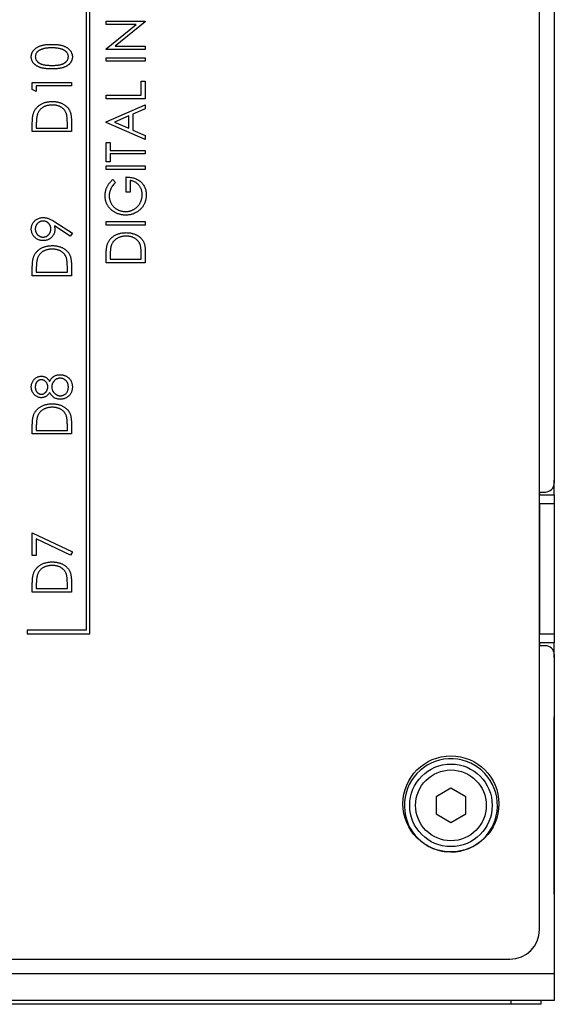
# Model space of a CAD drawing. Header units: millimetres. Extents: x 0 to 420, y 0 to 297.
# Tile 44 of 106: x 102 to 120, y 197 to 230. Entities that reach past the tile are written whole.
import ezdxf

# ---------------------------------------------------------------- set-up
doc = ezdxf.new("R2010")
doc.units = ezdxf.units.MM

msp = doc.modelspace()

# ---------------------------------------------------------------- linework, layer by layer
at = {"color": 7, "linetype": 'Continuous', "lineweight": 25}
for p, q in [((119.965, 259.473), (119.965, 214.773)), ((119.968, 259.473), (119.968, 215.173)), ((119.467, 199.673), (119.467, 258.873)), ((104.117, 246.548), (104.117, 209.798)), ((104.242, 209.673), (104.242, 246.673)), ((104.794, 230.285), (104.794, 230.403)), ((104.794, 230.403), (106.117, 230.403)), ((104.794, 229.462), (105.81, 230.285)), ((105.81, 230.285), (104.794, 230.285)), ((106.117, 230.376), (105.104, 229.555)), ((106.117, 230.403), (106.117, 230.376)), ((105.104, 229.555), (106.117, 229.555)), ((106.117, 229.555), (106.117, 229.437)), ((104.794, 229.437), (104.794, 229.462)), ((106.117, 229.437), (104.794, 229.437)), ((104.794, 229.165), (106.117, 229.165)), ((104.794, 229.047), (104.794, 229.165)), ((106.117, 229.165), (106.117, 229.047)), ((106.117, 229.047), (104.794, 229.047)), ((102.294, 228.327), (103.617, 228.327)), ((102.294, 228.093), (102.294, 228.327)), ((103.617, 228.208), (102.43, 228.208)), ((102.43, 228.208), (102.43, 228.022)), ((103.617, 228.327), (103.617, 228.208)), ((105.982, 228.368), (106.117, 228.368)), ((105.982, 227.893), (105.982, 228.368)), ((106.117, 228.368), (106.117, 227.774)), ((102.43, 228.022), (102.294, 228.093)), ((104.794, 227.774), (104.794, 227.893)), ((104.794, 227.893), (105.982, 227.893)), ((106.117, 227.774), (104.794, 227.774)), ((104.794, 226.994), (106.117, 227.571)), ((106.117, 227.571), (106.117, 227.44)), ((105.558, 227.196), (105.076, 226.986)), ((105.558, 226.776), (105.558, 227.196)), ((106.117, 227.44), (105.693, 227.255)), ((105.693, 227.255), (105.693, 226.717)), ((102.294, 226.665), (102.294, 226.915)), ((102.43, 226.869), (102.43, 226.784)), ((103.482, 226.784), (103.482, 226.923)), ((103.617, 227.049), (103.617, 226.665)), ((104.794, 226.977), (104.794, 226.994)), ((106.117, 226.401), (104.794, 226.977)), ((105.076, 226.986), (105.558, 226.776)), ((103.617, 226.665), (102.294, 226.665)), ((102.43, 226.784), (103.482, 226.784)), ((105.693, 226.717), (106.117, 226.532)), ((106.117, 226.532), (106.117, 226.401)), ((104.794, 225.637), (104.794, 226.299)), ((104.794, 226.299), (104.93, 226.299)), ((104.93, 226.299), (104.93, 226.028)), ((104.93, 226.028), (106.117, 226.028)), ((106.117, 225.909), (104.93, 225.909)), ((104.93, 225.909), (104.93, 225.637)), ((106.117, 226.028), (106.117, 225.909)), ((104.93, 225.637), (104.794, 225.637)), ((104.794, 225.383), (104.794, 225.502)), ((104.794, 225.502), (106.117, 225.502)), ((106.117, 225.502), (106.117, 225.383)), ((106.117, 225.383), (104.794, 225.383)), ((105.02, 225.044), (105.117, 224.948)), ((105.473, 224.62), (105.473, 225.129)), ((105.608, 225.01), (105.608, 224.62)), ((105.608, 224.62), (105.473, 224.62)), ((103.055, 223.614), (103.651, 223.231)), ((104.794, 223.5), (104.794, 223.619)), ((104.794, 223.619), (106.117, 223.619)), ((106.117, 223.5), (104.794, 223.5)), ((106.117, 223.619), (106.117, 223.5)), ((103.582, 223.132), (103.044, 223.477)), ((103.651, 223.231), (103.582, 223.132)), ((106.117, 222.613), (106.117, 222.228)), ((103.617, 222.174), (103.617, 221.79)), ((104.794, 222.228), (104.794, 222.479)), ((106.117, 222.228), (104.794, 222.228)), ((104.93, 222.433), (104.93, 222.347)), ((104.93, 222.347), (105.982, 222.347)), ((105.982, 222.347), (105.982, 222.487)), ((102.294, 221.79), (102.294, 222.04)), ((102.43, 221.994), (102.43, 221.909)), ((102.43, 221.909), (103.482, 221.909)), ((103.482, 221.909), (103.482, 222.048)), ((103.617, 221.79), (102.294, 221.79)), ((102.294, 216.44), (102.294, 216.69)), ((102.43, 216.644), (102.43, 216.559)), ((102.43, 216.559), (103.482, 216.559)), ((103.482, 216.559), (103.482, 216.698)), ((103.617, 216.824), (103.617, 216.44)), ((103.617, 216.44), (102.294, 216.44)), ((119.968, 215.173), (119.968, 214.873)), ((119.968, 214.873), (119.965, 214.873)), ((119.968, 214.373), (119.968, 214.873)), ((119.467, 214.473), (119.665, 214.473)), ((119.468, 214.473), (119.468, 214.373)), ((119.468, 214.373), (119.968, 214.373)), ((119.468, 214.073), (119.468, 214.373)), ((119.968, 214.373), (119.968, 214.073)), ((119.968, 214.073), (119.468, 214.073)), ((119.468, 214.073), (119.468, 209.673)), ((119.968, 214.073), (119.968, 209.673)), ((102.294, 213.091), (103.651, 212.447)), ((102.294, 212.328), (102.294, 213.091)), ((103.593, 212.341), (102.43, 212.893)), ((102.43, 212.893), (102.43, 212.328)), ((102.43, 212.328), (102.294, 212.328)), ((103.651, 212.447), (103.593, 212.341)), ((102.294, 211.09), (102.294, 211.34)), ((102.43, 211.294), (102.43, 211.209)), ((102.43, 211.209), (103.482, 211.209)), ((103.482, 211.209), (103.482, 211.348)), ((103.617, 211.474), (103.617, 211.09)), ((103.617, 211.09), (102.294, 211.09)), ((102.117, 209.798), (102.117, 209.673)), ((104.117, 209.798), (102.117, 209.798)), ((102.117, 209.673), (104.242, 209.673)), ((119.468, 209.673), (119.968, 209.673)), ((119.468, 209.373), (119.468, 209.673)), ((119.968, 209.673), (119.968, 209.373)), ((119.665, 209.273), (119.467, 209.273)), ((119.968, 209.373), (119.468, 209.373)), ((119.468, 209.373), (119.468, 209.273)), ((119.968, 208.873), (119.968, 209.373)), ((119.965, 208.973), (119.965, 198.173)), ((119.965, 208.873), (119.968, 208.873)), ((119.968, 208.873), (119.968, 208.573)), ((119.968, 208.573), (119.968, 207.173)), ((119.968, 207.173), (119.968, 206.873)), ((119.968, 206.873), (119.965, 206.873)), ((119.968, 206.373), (119.968, 206.873)), ((119.965, 206.373), (119.968, 206.373)), ((119.968, 201.373), (119.968, 206.373)), ((116.468, 204.45), (115.968, 204.162)), ((116.968, 204.162), (116.468, 204.45)), ((115.968, 204.162), (115.968, 203.584)), ((116.968, 203.584), (116.968, 204.162)), ((115.968, 203.584), (116.468, 203.296)), ((116.468, 203.296), (116.968, 203.584)), ((119.968, 201.373), (119.965, 201.373)), ((119.968, 200.873), (119.968, 201.373)), ((119.965, 200.873), (119.968, 200.873)), ((119.968, 200.873), (119.968, 200.573)), ((119.968, 200.573), (119.968, 198.173)), ((80.467, 198.673), (118.467, 198.673)), ((119.965, 198.173), (78.967, 198.173)), ((119.965, 198.173), (119.965, 197.273)), ((119.968, 197.873), (119.965, 197.873)), ((119.968, 198.173), (119.968, 197.873)), ((119.968, 197.873), (119.968, 197.573)), ((119.968, 197.573), (119.968, 197.273)), ((119.965, 197.273), (78.967, 197.273)), ((118.506, 197.146), (118.506, 197.273)), ((119.506, 197.273), (119.506, 197.146)), ((119.968, 197.273), (119.965, 197.273)), ((118.506, 197.146), (80.506, 197.146)), ((106.881, 197.143), (106.613, 197.143)), ((107.006, 197.143), (106.881, 197.143)), ((107.006, 197.143), (107.006, 197.146)), ((119.506, 197.146), (118.506, 197.146))]:
    msp.add_line(p, q, dxfattribs=at)
at = {"color": 8, "linetype": 'Continuous', "lineweight": 25}
for p, q in [((119.965, 215.173), (119.968, 215.173)), ((119.968, 208.573), (119.965, 208.573)), ((119.965, 207.173), (119.968, 207.173)), ((119.968, 200.573), (119.965, 200.573)), ((119.965, 198.173), (119.968, 198.173)), ((119.965, 197.573), (119.968, 197.573)), ((106.881, 197.143), (106.881, 197.146))]:
    msp.add_line(p, q, dxfattribs=at)
at = {"color": 7, "linetype": 'Continuous', "lineweight": 25}
for centre, radius in [((116.467, 203.923), 1.625), ((116.468, 203.873), 1.397), ((116.468, 203.873), 1.197)]:
    msp.add_circle(centre, radius, dxfattribs=at)
for centre, radius, start, end in [((119.665, 214.773), 0.3, 270, 0), ((119.665, 208.973), 0.3, 0, 90), ((116.465, 203.873), 1.575, 270, 264.4101), ((118.467, 199.673), 1, 270, 0)]:
    msp.add_arc(centre, radius, start, end, dxfattribs=at)
for points, knots in [([(102.26, 229.194), (102.261, 229.204), (102.261, 229.223), (102.265, 229.252), (102.27, 229.28), (102.279, 229.307), (102.289, 229.334), (102.302, 229.359), (102.317, 229.384), (102.334, 229.409), (102.354, 229.432), (102.376, 229.454), (102.401, 229.475), (102.428, 229.495), (102.456, 229.513), (102.488, 229.53), (102.522, 229.546), (102.558, 229.561), (102.597, 229.574), (102.639, 229.585), (102.684, 229.595), (102.732, 229.602), (102.784, 229.609), (102.839, 229.613), (102.896, 229.616), (102.936, 229.616), (102.956, 229.616)], [0, 0, 0, 0, 0.032088, 0.063836, 0.095051, 0.126408, 0.157698, 0.189379, 0.221276, 0.254283, 0.287801, 0.322432, 0.357371, 0.393872, 0.431636, 0.471025, 0.511708, 0.554474, 0.599369, 0.647385, 0.698104, 0.751829, 0.80878, 0.869327, 0.932945, 1, 1, 1, 1]), ([(102.956, 229.497), (102.94, 229.497), (102.909, 229.497), (102.863, 229.495), (102.82, 229.492), (102.779, 229.487), (102.74, 229.482), (102.703, 229.475), (102.669, 229.467), (102.636, 229.458), (102.606, 229.447), (102.578, 229.436), (102.552, 229.424), (102.528, 229.41), (102.507, 229.396), (102.487, 229.381), (102.469, 229.365), (102.449, 229.342), (102.428, 229.312), (102.41, 229.275), (102.398, 229.237), (102.397, 229.211), (102.396, 229.198)], [0, 0, 0, 0, 0.067896, 0.132824, 0.19447, 0.253283, 0.30929, 0.362256, 0.412664, 0.460536, 0.506104, 0.548899, 0.589732, 0.628749, 0.665782, 0.701013, 0.735188, 0.768046, 0.830308, 0.888673, 0.94468, 1, 1, 1, 1]), ([(102.956, 229.616), (102.977, 229.616), (103.016, 229.616), (103.074, 229.613), (103.128, 229.609), (103.179, 229.603), (103.227, 229.595), (103.272, 229.586), (103.314, 229.575), (103.353, 229.562), (103.389, 229.547), (103.422, 229.531), (103.454, 229.515), (103.483, 229.496), (103.509, 229.477), (103.534, 229.456), (103.556, 229.433), (103.576, 229.41), (103.594, 229.385), (103.609, 229.36), (103.622, 229.334), (103.633, 229.307), (103.641, 229.28), (103.647, 229.252), (103.651, 229.223), (103.651, 229.204), (103.651, 229.194)], [0, 0, 0, 0, 0.0668269, 0.1305051, 0.1905051, 0.2472201, 0.3007086, 0.3513542, 0.398777, 0.4434379, 0.4858648, 0.5265867, 0.5657569, 0.6036465, 0.6399466, 0.6753309, 0.7099945, 0.7439557, 0.7774016, 0.8097291, 0.8417003, 0.8731276, 0.9045143, 0.9361037, 0.9678813, 1, 1, 1, 1]), ([(103.288, 229.453), (103.277, 229.456), (103.253, 229.464), (103.215, 229.472), (103.176, 229.48), (103.136, 229.487), (103.093, 229.491), (103.049, 229.495), (103.003, 229.497), (102.972, 229.497), (102.956, 229.497)], [0, 0, 0, 0, 0.109996, 0.223317, 0.341172, 0.462989, 0.589634, 0.721389, 0.858397, 1, 1, 1, 1]), ([(102.956, 228.785), (102.935, 228.785), (102.894, 228.785), (102.834, 228.788), (102.778, 228.792), (102.725, 228.798), (102.676, 228.804), (102.631, 228.814), (102.59, 228.824), (102.552, 228.836), (102.517, 228.85), (102.484, 228.865), (102.454, 228.881), (102.425, 228.898), (102.399, 228.918), (102.375, 228.938), (102.353, 228.959), (102.334, 228.982), (102.317, 229.006), (102.301, 229.031), (102.289, 229.057), (102.279, 229.083), (102.27, 229.109), (102.265, 229.137), (102.261, 229.165), (102.261, 229.184), (102.26, 229.194)], [0, 0, 0, 0, 0.070421, 0.136782, 0.199431, 0.257881, 0.312445, 0.36331, 0.410489, 0.454284, 0.495529, 0.535304, 0.573238, 0.610124, 0.645803, 0.680554, 0.714372, 0.747882, 0.780455, 0.812458, 0.843819, 0.874765, 0.905763, 0.936665, 0.967998, 1, 1, 1, 1]), ([(102.396, 229.198), (102.397, 229.184), (102.398, 229.158), (102.409, 229.119), (102.428, 229.082), (102.449, 229.052), (102.469, 229.03), (102.486, 229.014), (102.505, 228.999), (102.525, 228.985), (102.547, 228.972), (102.571, 228.961), (102.596, 228.95), (102.624, 228.94), (102.654, 228.931), (102.687, 228.924), (102.724, 228.917), (102.764, 228.913), (102.807, 228.909), (102.854, 228.906), (102.904, 228.904), (102.938, 228.904), (102.956, 228.904)], [0, 0, 0, 0, 0.056419, 0.112761, 0.171097, 0.233329, 0.26589, 0.299221, 0.333016, 0.368044, 0.404705, 0.442133, 0.481487, 0.52262, 0.566638, 0.614929, 0.667735, 0.725109, 0.786818, 0.852921, 0.924221, 1, 1, 1, 1]), ([(102.956, 228.904), (102.973, 228.904), (103.008, 228.904), (103.058, 228.906), (103.104, 228.908), (103.147, 228.912), (103.187, 228.918), (103.223, 228.924), (103.256, 228.931), (103.287, 228.94), (103.314, 228.949), (103.34, 228.96), (103.364, 228.972), (103.386, 228.985), (103.406, 228.998), (103.425, 229.014), (103.442, 229.03), (103.462, 229.052), (103.483, 229.082), (103.502, 229.119), (103.513, 229.158), (103.515, 229.184), (103.516, 229.198)], [0, 0, 0, 0, 0.0754217, 0.1463637, 0.2124621, 0.2741874, 0.3312515, 0.3836358, 0.4319401, 0.4758641, 0.5170084, 0.5563723, 0.5941491, 0.63082, 0.6658569, 0.7001907, 0.7335307, 0.7663808, 0.8291546, 0.8878451, 0.9439416, 1, 1, 1, 1]), ([(103.651, 229.194), (103.651, 229.184), (103.651, 229.165), (103.647, 229.137), (103.641, 229.11), (103.633, 229.083), (103.623, 229.057), (103.61, 229.032), (103.595, 229.007), (103.579, 228.983), (103.559, 228.961), (103.538, 228.939), (103.514, 228.919), (103.487, 228.9), (103.459, 228.882), (103.428, 228.866), (103.395, 228.851), (103.36, 228.837), (103.322, 228.824), (103.28, 228.814), (103.235, 228.805), (103.186, 228.798), (103.134, 228.792), (103.078, 228.788), (103.018, 228.785), (102.977, 228.785), (102.956, 228.785)], [0, 0, 0, 0, 0.0320514, 0.063433, 0.0943824, 0.1250614, 0.155948, 0.1872249, 0.2188737, 0.2513253, 0.2844733, 0.3181344, 0.352749, 0.3885483, 0.4256458, 0.4638985, 0.5040014, 0.5456911, 0.5899233, 0.6375318, 0.6884758, 0.743167, 0.8017076, 0.8638883, 0.9300578, 1, 1, 1, 1]), ([(103.516, 229.198), (103.515, 229.211), (103.514, 229.237), (103.502, 229.276), (103.484, 229.313), (103.464, 229.342), (103.444, 229.364), (103.427, 229.38), (103.408, 229.395), (103.388, 229.408), (103.366, 229.421), (103.341, 229.433), (103.316, 229.443), (103.298, 229.449), (103.288, 229.453)], [0, 0, 0, 0, 0.107515, 0.215669, 0.326683, 0.445135, 0.507156, 0.569618, 0.635057, 0.701894, 0.771279, 0.844427, 0.920357, 1, 1, 1, 1]), ([(102.342, 227.309), (102.348, 227.323), (102.359, 227.352), (102.381, 227.392), (102.406, 227.43), (102.434, 227.466), (102.465, 227.499), (102.499, 227.53), (102.536, 227.558), (102.576, 227.584), (102.618, 227.607), (102.663, 227.628), (102.71, 227.644), (102.758, 227.659), (102.809, 227.669), (102.862, 227.677), (102.917, 227.682), (102.954, 227.682), (102.973, 227.683)], [0, 0, 0, 0, 0.059393, 0.117792, 0.175916, 0.233639, 0.291461, 0.349782, 0.409529, 0.470566, 0.532617, 0.595139, 0.658638, 0.723238, 0.789476, 0.857663, 0.927749, 1, 1, 1, 1]), ([(102.972, 227.564), (102.957, 227.564), (102.926, 227.563), (102.882, 227.559), (102.839, 227.552), (102.798, 227.543), (102.758, 227.531), (102.72, 227.517), (102.684, 227.5), (102.65, 227.48), (102.618, 227.458), (102.589, 227.433), (102.562, 227.407), (102.537, 227.378), (102.516, 227.347), (102.496, 227.315), (102.48, 227.28), (102.472, 227.255), (102.467, 227.243)], [0, 0, 0, 0, 0.0722253, 0.1418089, 0.209025, 0.2745799, 0.3387916, 0.4014663, 0.4636515, 0.525211, 0.5859788, 0.6454558, 0.7038018, 0.7623312, 0.8203612, 0.879159, 0.9387746, 1, 1, 1, 1]), ([(103.448, 227.271), (103.444, 227.282), (103.435, 227.304), (103.42, 227.336), (103.402, 227.365), (103.382, 227.394), (103.359, 227.42), (103.333, 227.444), (103.306, 227.466), (103.276, 227.486), (103.244, 227.505), (103.21, 227.521), (103.175, 227.534), (103.138, 227.545), (103.099, 227.554), (103.058, 227.56), (103.016, 227.563), (102.987, 227.564), (102.972, 227.564)], [0, 0, 0, 0, 0.059645, 0.118294, 0.175965, 0.23339, 0.291154, 0.349435, 0.408318, 0.468899, 0.530224, 0.592452, 0.655817, 0.720446, 0.78676, 0.855305, 0.926424, 1, 1, 1, 1]), ([(102.973, 227.683), (102.989, 227.682), (103.021, 227.682), (103.069, 227.678), (103.115, 227.672), (103.159, 227.663), (103.202, 227.652), (103.244, 227.639), (103.284, 227.623), (103.322, 227.605), (103.359, 227.584), (103.393, 227.563), (103.424, 227.539), (103.454, 227.514), (103.48, 227.488), (103.505, 227.461), (103.526, 227.431), (103.546, 227.401), (103.563, 227.367), (103.577, 227.331), (103.59, 227.292), (103.6, 227.249), (103.608, 227.204), (103.613, 227.155), (103.617, 227.103), (103.617, 227.067), (103.617, 227.049)], [0, 0, 0, 0, 0.047594, 0.093768, 0.138649, 0.182631, 0.225669, 0.268122, 0.309908, 0.351204, 0.391844, 0.430937, 0.468999, 0.506043, 0.542414, 0.577953, 0.613237, 0.64813, 0.684016, 0.721742, 0.761677, 0.803968, 0.848869, 0.89624, 0.946756, 1, 1, 1, 1]), ([(102.294, 226.915), (102.295, 226.937), (102.295, 226.979), (102.297, 227.04), (102.301, 227.096), (102.306, 227.148), (102.312, 227.195), (102.32, 227.237), (102.33, 227.275), (102.338, 227.298), (102.342, 227.309)], [0, 0, 0, 0, 0.164344, 0.316794, 0.458147, 0.588563, 0.707492, 0.815269, 0.912897, 1, 1, 1, 1]), ([(102.467, 227.243), (102.464, 227.233), (102.458, 227.211), (102.45, 227.176), (102.444, 227.136), (102.439, 227.091), (102.435, 227.042), (102.432, 226.989), (102.43, 226.931), (102.43, 226.89), (102.43, 226.869)], [0, 0, 0, 0, 0.084774, 0.180312, 0.28709, 0.406015, 0.536482, 0.678682, 0.833402, 1, 1, 1, 1]), ([(103.482, 226.923), (103.482, 226.943), (103.481, 226.982), (103.48, 227.038), (103.477, 227.088), (103.474, 227.134), (103.469, 227.175), (103.463, 227.212), (103.457, 227.243), (103.451, 227.262), (103.448, 227.271)], [0, 0, 0, 0, 0.172244, 0.330193, 0.475432, 0.606548, 0.724426, 0.829129, 0.920407, 1, 1, 1, 1]), ([(104.76, 224.496), (104.761, 224.508), (104.761, 224.533), (104.764, 224.571), (104.769, 224.607), (104.775, 224.643), (104.784, 224.679), (104.795, 224.714), (104.807, 224.748), (104.822, 224.782), (104.839, 224.816), (104.858, 224.849), (104.879, 224.882), (104.902, 224.915), (104.928, 224.948), (104.957, 224.98), (104.987, 225.012), (105.009, 225.033), (105.02, 225.044)], [0, 0, 0, 0, 0.060204, 0.120141, 0.179121, 0.237724, 0.29621, 0.354663, 0.412849, 0.471892, 0.531593, 0.592518, 0.655413, 0.720099, 0.786749, 0.855521, 0.926575, 1, 1, 1, 1]), ([(105.117, 224.948), (105.099, 224.932), (105.065, 224.899), (105.021, 224.844), (104.983, 224.788), (104.951, 224.73), (104.927, 224.67), (104.909, 224.612), (104.898, 224.553), (104.897, 224.515), (104.896, 224.496)], [0, 0, 0, 0, 0.139721, 0.274607, 0.405509, 0.533755, 0.657714, 0.775781, 0.889741, 1, 1, 1, 1]), ([(105.473, 225.129), (105.498, 225.128), (105.548, 225.127), (105.62, 225.118), (105.688, 225.106), (105.752, 225.087), (105.812, 225.064), (105.868, 225.035), (105.921, 225.002), (105.968, 224.963), (106.011, 224.92), (106.049, 224.874), (106.081, 224.823), (106.107, 224.77), (106.127, 224.712), (106.141, 224.652), (106.15, 224.588), (106.151, 224.544), (106.151, 224.521)], [0, 0, 0, 0, 0.073867, 0.144522, 0.211791, 0.276489, 0.339083, 0.400258, 0.460177, 0.520194, 0.579322, 0.637323, 0.694965, 0.752566, 0.811419, 0.87164, 0.934384, 1, 1, 1, 1]), ([(106.016, 224.53), (106.015, 224.546), (106.014, 224.576), (106.009, 224.622), (106, 224.665), (105.988, 224.706), (105.972, 224.746), (105.952, 224.784), (105.929, 224.82), (105.903, 224.854), (105.873, 224.885), (105.842, 224.913), (105.808, 224.938), (105.772, 224.959), (105.734, 224.977), (105.694, 224.992), (105.652, 225.003), (105.623, 225.008), (105.608, 225.01)], [0, 0, 0, 0, 0.067961, 0.133633, 0.197438, 0.259579, 0.321561, 0.382995, 0.444612, 0.506931, 0.569085, 0.62994, 0.690332, 0.750208, 0.810958, 0.872254, 0.935348, 1, 1, 1, 1]), ([(105.455, 223.84), (105.44, 223.84), (105.409, 223.84), (105.363, 223.845), (105.318, 223.851), (105.274, 223.86), (105.23, 223.873), (105.188, 223.887), (105.146, 223.905), (105.105, 223.925), (105.066, 223.947), (105.029, 223.971), (104.993, 223.997), (104.961, 224.026), (104.93, 224.056), (104.902, 224.089), (104.875, 224.123), (104.851, 224.159), (104.83, 224.197), (104.811, 224.236), (104.796, 224.276), (104.783, 224.318), (104.773, 224.361), (104.766, 224.405), (104.761, 224.45), (104.761, 224.48), (104.76, 224.496)], [0, 0, 0, 0, 0.043752, 0.086902, 0.1296, 0.171756, 0.214081, 0.256123, 0.298672, 0.341237, 0.38374, 0.425368, 0.466369, 0.506879, 0.547294, 0.587618, 0.628025, 0.668757, 0.709595, 0.750053, 0.790569, 0.831201, 0.872251, 0.914042, 0.956496, 1, 1, 1, 1]), ([(104.896, 224.496), (104.896, 224.484), (104.897, 224.461), (104.901, 224.426), (104.906, 224.391), (104.915, 224.358), (104.925, 224.324), (104.938, 224.291), (104.954, 224.258), (104.971, 224.226), (104.991, 224.195), (105.012, 224.166), (105.035, 224.139), (105.06, 224.113), (105.087, 224.089), (105.115, 224.067), (105.145, 224.047), (105.176, 224.028), (105.209, 224.012), (105.242, 223.998), (105.276, 223.986), (105.31, 223.976), (105.344, 223.968), (105.379, 223.963), (105.414, 223.959), (105.438, 223.959), (105.45, 223.958)], [0, 0, 0, 0, 0.04086, 0.081623, 0.122417, 0.162865, 0.203767, 0.245308, 0.287383, 0.330177, 0.37301, 0.415276, 0.457228, 0.499021, 0.540647, 0.582301, 0.624179, 0.666896, 0.709514, 0.751644, 0.79304, 0.834649, 0.875558, 0.916866, 0.958212, 1, 1, 1, 1]), ([(105.45, 223.958), (105.462, 223.959), (105.487, 223.959), (105.523, 223.963), (105.559, 223.969), (105.594, 223.977), (105.629, 223.988), (105.663, 224), (105.697, 224.016), (105.731, 224.033), (105.763, 224.053), (105.794, 224.074), (105.822, 224.097), (105.849, 224.122), (105.875, 224.149), (105.898, 224.178), (105.92, 224.208), (105.94, 224.24), (105.957, 224.274), (105.973, 224.308), (105.986, 224.343), (105.997, 224.379), (106.005, 224.416), (106.011, 224.453), (106.015, 224.491), (106.015, 224.517), (106.016, 224.53)], [0, 0, 0, 0, 0.0409127, 0.0817233, 0.1222576, 0.1627279, 0.2033184, 0.2443854, 0.28603, 0.3281818, 0.3704667, 0.412394, 0.4534919, 0.4945974, 0.5358915, 0.577176, 0.6190319, 0.6612192, 0.7035093, 0.7455464, 0.78755, 0.8292757, 0.8712563, 0.9135464, 0.9564212, 1, 1, 1, 1]), ([(106.151, 224.521), (106.151, 224.507), (106.151, 224.48), (106.148, 224.44), (106.143, 224.401), (106.136, 224.362), (106.127, 224.325), (106.116, 224.289), (106.104, 224.254), (106.089, 224.221), (106.072, 224.188), (106.054, 224.156), (106.033, 224.126), (106.011, 224.096), (105.986, 224.068), (105.96, 224.041), (105.931, 224.015), (105.911, 223.998), (105.901, 223.99)], [0, 0, 0, 0, 0.06786, 0.134132, 0.198965, 0.262597, 0.325146, 0.3865, 0.447578, 0.507762, 0.567858, 0.627895, 0.688079, 0.748875, 0.810239, 0.872356, 0.935747, 1, 1, 1, 1]), ([(105.901, 223.99), (105.885, 223.978), (105.853, 223.954), (105.802, 223.924), (105.748, 223.898), (105.693, 223.876), (105.637, 223.86), (105.578, 223.848), (105.517, 223.841), (105.476, 223.84), (105.455, 223.84)], [0, 0, 0, 0, 0.12593, 0.250385, 0.372742, 0.495397, 0.618538, 0.74319, 0.870021, 1, 1, 1, 1]), ([(102.26, 223.372), (102.261, 223.389), (102.262, 223.424), (102.273, 223.474), (102.289, 223.522), (102.313, 223.567), (102.342, 223.609), (102.377, 223.647), (102.417, 223.68), (102.462, 223.708), (102.511, 223.73), (102.561, 223.745), (102.614, 223.755), (102.649, 223.757), (102.667, 223.757)], [0, 0, 0, 0, 0.083089, 0.164133, 0.245212, 0.327354, 0.409796, 0.491333, 0.574134, 0.659084, 0.745079, 0.829662, 0.913968, 1, 1, 1, 1]), ([(102.659, 223.638), (102.65, 223.638), (102.632, 223.638), (102.607, 223.634), (102.582, 223.628), (102.558, 223.619), (102.535, 223.608), (102.513, 223.594), (102.492, 223.578), (102.473, 223.56), (102.455, 223.539), (102.439, 223.518), (102.426, 223.495), (102.415, 223.471), (102.407, 223.447), (102.4, 223.421), (102.397, 223.394), (102.396, 223.376), (102.396, 223.367)], [0, 0, 0, 0, 0.063687, 0.12541, 0.185745, 0.246117, 0.306393, 0.367209, 0.429571, 0.494183, 0.55888, 0.621991, 0.684099, 0.745551, 0.807492, 0.869663, 0.933797, 1, 1, 1, 1]), ([(102.922, 223.372), (102.922, 223.382), (102.921, 223.4), (102.918, 223.428), (102.912, 223.453), (102.903, 223.478), (102.892, 223.501), (102.879, 223.523), (102.863, 223.544), (102.845, 223.563), (102.826, 223.581), (102.805, 223.596), (102.783, 223.609), (102.76, 223.62), (102.736, 223.628), (102.711, 223.634), (102.686, 223.638), (102.668, 223.638), (102.659, 223.638)], [0, 0, 0, 0, 0.0680082, 0.1326619, 0.1965725, 0.2584156, 0.3200531, 0.3810297, 0.4436308, 0.5069712, 0.5703498, 0.6321994, 0.6928479, 0.7524912, 0.8129267, 0.8736018, 0.935825, 1, 1, 1, 1]), ([(102.667, 223.757), (102.681, 223.757), (102.709, 223.756), (102.752, 223.75), (102.795, 223.74), (102.841, 223.726), (102.889, 223.707), (102.94, 223.682), (102.997, 223.651), (103.035, 223.627), (103.055, 223.614)], [0, 0, 0, 0, 0.099189, 0.201211, 0.307184, 0.418181, 0.539719, 0.676347, 0.829728, 1, 1, 1, 1]), ([(102.666, 222.977), (102.647, 222.978), (102.611, 222.979), (102.558, 222.989), (102.508, 223.005), (102.46, 223.027), (102.417, 223.055), (102.378, 223.088), (102.344, 223.128), (102.314, 223.172), (102.29, 223.219), (102.273, 223.269), (102.262, 223.32), (102.261, 223.355), (102.26, 223.372)], [0, 0, 0, 0, 0.088013, 0.172621, 0.255587, 0.338337, 0.420081, 0.500886, 0.583111, 0.6673, 0.751908, 0.834208, 0.916577, 1, 1, 1, 1]), ([(102.396, 223.367), (102.396, 223.357), (102.397, 223.339), (102.4, 223.313), (102.407, 223.287), (102.415, 223.263), (102.426, 223.239), (102.439, 223.217), (102.455, 223.195), (102.473, 223.175), (102.492, 223.157), (102.513, 223.14), (102.535, 223.126), (102.558, 223.115), (102.582, 223.106), (102.607, 223.1), (102.632, 223.097), (102.65, 223.096), (102.659, 223.096)], [0, 0, 0, 0, 0.065745, 0.129419, 0.191752, 0.253258, 0.314294, 0.376563, 0.43933, 0.504195, 0.568975, 0.631499, 0.69281, 0.753243, 0.813771, 0.874264, 0.936147, 1, 1, 1, 1]), ([(102.659, 223.096), (102.668, 223.096), (102.686, 223.097), (102.711, 223.1), (102.736, 223.107), (102.76, 223.115), (102.783, 223.127), (102.805, 223.141), (102.826, 223.158), (102.845, 223.177), (102.863, 223.197), (102.879, 223.219), (102.892, 223.242), (102.903, 223.266), (102.911, 223.291), (102.918, 223.317), (102.921, 223.345), (102.922, 223.363), (102.922, 223.372)], [0, 0, 0, 0, 0.063161, 0.124373, 0.184363, 0.244235, 0.304016, 0.364663, 0.427386, 0.491873, 0.556505, 0.620109, 0.682242, 0.744013, 0.806624, 0.869497, 0.93372, 1, 1, 1, 1]), ([(103.058, 223.348), (103.057, 223.335), (103.057, 223.31), (103.051, 223.274), (103.042, 223.238), (103.03, 223.204), (103.014, 223.172), (102.994, 223.141), (102.971, 223.112), (102.945, 223.085), (102.916, 223.059), (102.885, 223.037), (102.853, 223.019), (102.818, 223.003), (102.782, 222.991), (102.745, 222.983), (102.706, 222.978), (102.679, 222.977), (102.666, 222.977)], [0, 0, 0, 0, 0.0630927, 0.1245419, 0.1849295, 0.2446055, 0.3041234, 0.3641498, 0.4259535, 0.4898521, 0.5541914, 0.6170482, 0.6790323, 0.7407794, 0.8034893, 0.8672053, 0.9325241, 1, 1, 1, 1]), ([(103.044, 223.477), (103.048, 223.455), (103.056, 223.413), (103.057, 223.369), (103.058, 223.348)], [0, 0, 0, 0, 0.511825, 1, 1, 1, 1]), ([(104.842, 222.872), (104.848, 222.887), (104.859, 222.915), (104.881, 222.956), (104.906, 222.994), (104.934, 223.029), (104.965, 223.063), (104.999, 223.094), (105.036, 223.122), (105.076, 223.148), (105.118, 223.171), (105.163, 223.191), (105.21, 223.208), (105.258, 223.222), (105.309, 223.233), (105.362, 223.241), (105.417, 223.245), (105.454, 223.246), (105.473, 223.246)], [0, 0, 0, 0, 0.059393, 0.117792, 0.175916, 0.233639, 0.291461, 0.349782, 0.409529, 0.470566, 0.532617, 0.595139, 0.658638, 0.723238, 0.789476, 0.857663, 0.927749, 1, 1, 1, 1]), ([(105.473, 223.246), (105.489, 223.246), (105.521, 223.245), (105.569, 223.241), (105.615, 223.235), (105.659, 223.227), (105.702, 223.216), (105.744, 223.202), (105.784, 223.186), (105.822, 223.168), (105.859, 223.148), (105.893, 223.126), (105.924, 223.103), (105.954, 223.078), (105.98, 223.052), (106.005, 223.024), (106.026, 222.995), (106.046, 222.964), (106.063, 222.931), (106.077, 222.895), (106.09, 222.855), (106.1, 222.813), (106.108, 222.767), (106.113, 222.718), (106.117, 222.667), (106.117, 222.631), (106.117, 222.613)], [0, 0, 0, 0, 0.047594, 0.093768, 0.138649, 0.182631, 0.225669, 0.268122, 0.309908, 0.351204, 0.391844, 0.430937, 0.468999, 0.506043, 0.542414, 0.577953, 0.613237, 0.64813, 0.684016, 0.721742, 0.761677, 0.803968, 0.848869, 0.89624, 0.946756, 1, 1, 1, 1]), ([(104.794, 222.479), (104.795, 222.501), (104.795, 222.543), (104.797, 222.604), (104.801, 222.66), (104.806, 222.711), (104.812, 222.758), (104.82, 222.801), (104.83, 222.838), (104.838, 222.861), (104.842, 222.872)], [0, 0, 0, 0, 0.164344, 0.316794, 0.458147, 0.588563, 0.707492, 0.815269, 0.912897, 1, 1, 1, 1]), ([(105.472, 223.127), (105.457, 223.127), (105.426, 223.127), (105.382, 223.123), (105.339, 223.116), (105.298, 223.107), (105.258, 223.095), (105.22, 223.08), (105.184, 223.063), (105.15, 223.043), (105.118, 223.021), (105.089, 222.997), (105.062, 222.97), (105.037, 222.942), (105.016, 222.911), (104.996, 222.878), (104.98, 222.843), (104.972, 222.819), (104.967, 222.807)], [0, 0, 0, 0, 0.072225, 0.141809, 0.209025, 0.27458, 0.338792, 0.401466, 0.463652, 0.525211, 0.585979, 0.645456, 0.703802, 0.762331, 0.820361, 0.879159, 0.938775, 1, 1, 1, 1]), ([(105.948, 222.835), (105.944, 222.846), (105.935, 222.868), (105.92, 222.9), (105.902, 222.929), (105.882, 222.957), (105.859, 222.983), (105.833, 223.007), (105.806, 223.03), (105.776, 223.05), (105.744, 223.068), (105.71, 223.084), (105.675, 223.097), (105.638, 223.108), (105.599, 223.117), (105.558, 223.123), (105.516, 223.126), (105.487, 223.127), (105.472, 223.127)], [0, 0, 0, 0, 0.059645, 0.118294, 0.175965, 0.23339, 0.291154, 0.349435, 0.408318, 0.468899, 0.530224, 0.592452, 0.655817, 0.720446, 0.78676, 0.855305, 0.926424, 1, 1, 1, 1]), ([(105.982, 222.487), (105.982, 222.507), (105.981, 222.546), (105.98, 222.601), (105.977, 222.652), (105.974, 222.698), (105.969, 222.739), (105.963, 222.775), (105.957, 222.807), (105.951, 222.826), (105.948, 222.835)], [0, 0, 0, 0, 0.172244, 0.3301934, 0.475432, 0.6065481, 0.7244263, 0.8291286, 0.9204072, 1, 1, 1, 1]), ([(102.342, 222.434), (102.348, 222.448), (102.359, 222.477), (102.381, 222.517), (102.406, 222.555), (102.434, 222.591), (102.465, 222.624), (102.499, 222.655), (102.536, 222.683), (102.576, 222.709), (102.618, 222.732), (102.663, 222.752), (102.71, 222.769), (102.758, 222.783), (102.809, 222.794), (102.862, 222.802), (102.917, 222.806), (102.954, 222.807), (102.973, 222.807)], [0, 0, 0, 0, 0.059393, 0.117792, 0.175916, 0.233639, 0.291461, 0.349782, 0.409529, 0.470566, 0.532617, 0.595139, 0.658638, 0.723238, 0.789476, 0.857663, 0.927749, 1, 1, 1, 1]), ([(102.972, 222.689), (102.957, 222.688), (102.926, 222.688), (102.882, 222.684), (102.839, 222.677), (102.798, 222.668), (102.758, 222.656), (102.72, 222.642), (102.684, 222.625), (102.65, 222.605), (102.618, 222.583), (102.589, 222.558), (102.562, 222.532), (102.537, 222.503), (102.516, 222.472), (102.496, 222.44), (102.48, 222.405), (102.472, 222.38), (102.467, 222.368)], [0, 0, 0, 0, 0.072225, 0.141809, 0.209025, 0.27458, 0.338792, 0.401466, 0.463652, 0.525211, 0.585979, 0.645456, 0.703802, 0.762331, 0.820361, 0.879159, 0.938775, 1, 1, 1, 1]), ([(103.448, 222.396), (103.444, 222.407), (103.435, 222.429), (103.42, 222.461), (103.402, 222.49), (103.382, 222.518), (103.359, 222.544), (103.333, 222.569), (103.306, 222.591), (103.276, 222.611), (103.244, 222.63), (103.21, 222.646), (103.175, 222.659), (103.138, 222.67), (103.099, 222.678), (103.058, 222.684), (103.016, 222.688), (102.987, 222.688), (102.972, 222.689)], [0, 0, 0, 0, 0.059645, 0.118294, 0.175965, 0.23339, 0.291154, 0.349435, 0.408318, 0.468899, 0.530224, 0.592452, 0.655817, 0.720446, 0.78676, 0.855305, 0.926424, 1, 1, 1, 1]), ([(102.973, 222.807), (102.989, 222.807), (103.021, 222.807), (103.069, 222.803), (103.115, 222.797), (103.159, 222.788), (103.202, 222.777), (103.244, 222.764), (103.284, 222.748), (103.322, 222.729), (103.359, 222.709), (103.393, 222.687), (103.424, 222.664), (103.454, 222.639), (103.48, 222.613), (103.505, 222.585), (103.526, 222.556), (103.546, 222.525), (103.563, 222.492), (103.577, 222.456), (103.59, 222.417), (103.6, 222.374), (103.608, 222.329), (103.613, 222.28), (103.617, 222.228), (103.617, 222.192), (103.617, 222.174)], [0, 0, 0, 0, 0.047594, 0.093768, 0.138649, 0.182631, 0.225669, 0.268122, 0.309908, 0.351204, 0.391844, 0.430937, 0.468999, 0.506043, 0.542414, 0.577953, 0.613237, 0.64813, 0.684016, 0.721742, 0.761677, 0.803968, 0.848869, 0.89624, 0.946756, 1, 1, 1, 1]), ([(104.967, 222.807), (104.964, 222.796), (104.958, 222.775), (104.95, 222.739), (104.944, 222.699), (104.939, 222.655), (104.935, 222.606), (104.932, 222.552), (104.93, 222.494), (104.93, 222.454), (104.93, 222.433)], [0, 0, 0, 0, 0.084774, 0.180312, 0.28709, 0.406015, 0.536482, 0.678682, 0.833402, 1, 1, 1, 1]), ([(102.294, 222.04), (102.295, 222.062), (102.295, 222.104), (102.297, 222.165), (102.301, 222.221), (102.306, 222.273), (102.312, 222.32), (102.32, 222.362), (102.33, 222.4), (102.338, 222.423), (102.342, 222.434)], [0, 0, 0, 0, 0.164344, 0.316794, 0.458147, 0.588563, 0.707492, 0.815269, 0.912897, 1, 1, 1, 1]), ([(102.467, 222.368), (102.464, 222.358), (102.458, 222.336), (102.45, 222.301), (102.444, 222.261), (102.439, 222.216), (102.435, 222.167), (102.432, 222.114), (102.43, 222.055), (102.43, 222.015), (102.43, 221.994)], [0, 0, 0, 0, 0.084774, 0.180312, 0.28709, 0.406015, 0.536482, 0.678682, 0.833402, 1, 1, 1, 1]), ([(103.482, 222.048), (103.482, 222.068), (103.481, 222.107), (103.48, 222.163), (103.477, 222.213), (103.474, 222.259), (103.469, 222.3), (103.463, 222.337), (103.457, 222.368), (103.451, 222.387), (103.448, 222.396)], [0, 0, 0, 0, 0.172244, 0.3301934, 0.475432, 0.6065481, 0.7244263, 0.8291286, 0.9204072, 1, 1, 1, 1]), ([(102.26, 218.031), (102.261, 218.047), (102.262, 218.079), (102.271, 218.126), (102.286, 218.17), (102.306, 218.213), (102.332, 218.252), (102.362, 218.287), (102.396, 218.318), (102.434, 218.344), (102.475, 218.365), (102.517, 218.379), (102.56, 218.389), (102.589, 218.39), (102.604, 218.39)], [0, 0, 0, 0, 0.087228, 0.17242, 0.257606, 0.343454, 0.428313, 0.511899, 0.593993, 0.677781, 0.760821, 0.841298, 0.920453, 1, 1, 1, 1]), ([(102.599, 218.272), (102.593, 218.271), (102.58, 218.271), (102.562, 218.268), (102.544, 218.263), (102.526, 218.256), (102.509, 218.247), (102.492, 218.236), (102.475, 218.223), (102.459, 218.209), (102.444, 218.192), (102.431, 218.173), (102.421, 218.153), (102.411, 218.131), (102.405, 218.107), (102.4, 218.081), (102.397, 218.054), (102.396, 218.035), (102.396, 218.025)], [0, 0, 0, 0, 0.052883, 0.104842, 0.157152, 0.210181, 0.264391, 0.320913, 0.379222, 0.440801, 0.503484, 0.567026, 0.631243, 0.697943, 0.767609, 0.841113, 0.918145, 1, 1, 1, 1]), ([(102.82, 218.03), (102.82, 218.04), (102.819, 218.061), (102.813, 218.092), (102.804, 218.122), (102.79, 218.151), (102.774, 218.178), (102.754, 218.202), (102.731, 218.223), (102.706, 218.24), (102.68, 218.254), (102.653, 218.264), (102.626, 218.27), (102.608, 218.271), (102.599, 218.272)], [0, 0, 0, 0, 0.087216, 0.172881, 0.259652, 0.347699, 0.435414, 0.519633, 0.604535, 0.689169, 0.771974, 0.850243, 0.925872, 1, 1, 1, 1]), ([(102.604, 218.39), (102.618, 218.39), (102.646, 218.389), (102.687, 218.38), (102.726, 218.367), (102.762, 218.347), (102.795, 218.322), (102.826, 218.291), (102.855, 218.255), (102.872, 218.228), (102.88, 218.215)], [0, 0, 0, 0, 0.124727, 0.244846, 0.361515, 0.479453, 0.599798, 0.72533, 0.858666, 1, 1, 1, 1]), ([(102.88, 218.215), (102.886, 218.225), (102.897, 218.244), (102.915, 218.272), (102.933, 218.298), (102.952, 218.321), (102.972, 218.341), (102.992, 218.36), (103.013, 218.376), (103.041, 218.395), (103.079, 218.414), (103.127, 218.43), (103.179, 218.439), (103.214, 218.441), (103.232, 218.441)], [0, 0, 0, 0, 0.078024, 0.152572, 0.223332, 0.290922, 0.355274, 0.417116, 0.476381, 0.534317, 0.647809, 0.76137, 0.878288, 1, 1, 1, 1]), ([(103.234, 218.322), (103.225, 218.322), (103.208, 218.322), (103.181, 218.318), (103.156, 218.311), (103.131, 218.302), (103.107, 218.29), (103.084, 218.274), (103.061, 218.257), (103.04, 218.238), (103.02, 218.216), (103.003, 218.193), (102.989, 218.169), (102.977, 218.144), (102.967, 218.117), (102.961, 218.09), (102.957, 218.061), (102.956, 218.042), (102.956, 218.032)], [0, 0, 0, 0, 0.060705, 0.119639, 0.178608, 0.237676, 0.29749, 0.358993, 0.422601, 0.488221, 0.554279, 0.618835, 0.681225, 0.743712, 0.80613, 0.869135, 0.933951, 1, 1, 1, 1]), ([(103.232, 218.441), (103.245, 218.441), (103.27, 218.441), (103.307, 218.436), (103.343, 218.429), (103.378, 218.419), (103.412, 218.406), (103.445, 218.389), (103.476, 218.371), (103.496, 218.356), (103.506, 218.349)], [0, 0, 0, 0, 0.12955, 0.25635, 0.381016, 0.504518, 0.62691, 0.749149, 0.87374, 1, 1, 1, 1]), ([(103.516, 218.025), (103.515, 218.036), (103.515, 218.058), (103.511, 218.089), (103.504, 218.119), (103.495, 218.148), (103.483, 218.174), (103.469, 218.199), (103.452, 218.222), (103.432, 218.242), (103.41, 218.261), (103.388, 218.278), (103.364, 218.291), (103.34, 218.303), (103.315, 218.311), (103.289, 218.318), (103.262, 218.322), (103.244, 218.322), (103.234, 218.322)], [0, 0, 0, 0, 0.072436, 0.141886, 0.208898, 0.272804, 0.335772, 0.398333, 0.460405, 0.52348, 0.585848, 0.646767, 0.705953, 0.763986, 0.821671, 0.880092, 0.939133, 1, 1, 1, 1]), ([(103.506, 218.349), (103.518, 218.339), (103.54, 218.32), (103.57, 218.287), (103.595, 218.25), (103.616, 218.211), (103.632, 218.168), (103.643, 218.123), (103.65, 218.074), (103.651, 218.041), (103.651, 218.024)], [0, 0, 0, 0, 0.122641, 0.242661, 0.361411, 0.481244, 0.603312, 0.729266, 0.861221, 1, 1, 1, 1]), ([(102.6, 217.661), (102.586, 217.662), (102.558, 217.663), (102.515, 217.672), (102.474, 217.688), (102.433, 217.709), (102.395, 217.736), (102.361, 217.767), (102.331, 217.804), (102.306, 217.845), (102.285, 217.888), (102.271, 217.935), (102.262, 217.982), (102.261, 218.015), (102.26, 218.031)], [0, 0, 0, 0, 0.07591, 0.152385, 0.231619, 0.314456, 0.398191, 0.48107, 0.565313, 0.651705, 0.73882, 0.824645, 0.911297, 1, 1, 1, 1]), ([(102.396, 218.025), (102.396, 218.016), (102.397, 217.999), (102.399, 217.975), (102.404, 217.951), (102.411, 217.928), (102.419, 217.907), (102.43, 217.886), (102.442, 217.867), (102.457, 217.849), (102.472, 217.833), (102.488, 217.819), (102.505, 217.807), (102.523, 217.797), (102.542, 217.789), (102.561, 217.784), (102.581, 217.78), (102.595, 217.78), (102.602, 217.78)], [0, 0, 0, 0, 0.072974, 0.142566, 0.210854, 0.276774, 0.34088, 0.405438, 0.469007, 0.533612, 0.59729, 0.657412, 0.716232, 0.773177, 0.828864, 0.88538, 0.941891, 1, 1, 1, 1]), ([(102.88, 217.841), (102.872, 217.827), (102.855, 217.799), (102.826, 217.762), (102.793, 217.731), (102.758, 217.706), (102.721, 217.686), (102.682, 217.672), (102.641, 217.663), (102.614, 217.662), (102.6, 217.661)], [0, 0, 0, 0, 0.141605, 0.275619, 0.402892, 0.526901, 0.647643, 0.765071, 0.881767, 1, 1, 1, 1]), ([(102.602, 217.78), (102.609, 217.78), (102.622, 217.78), (102.642, 217.784), (102.662, 217.79), (102.681, 217.798), (102.7, 217.809), (102.718, 217.822), (102.736, 217.837), (102.753, 217.854), (102.769, 217.873), (102.783, 217.893), (102.794, 217.914), (102.804, 217.936), (102.811, 217.958), (102.816, 217.981), (102.82, 218.005), (102.82, 218.021), (102.82, 218.03)], [0, 0, 0, 0, 0.056614, 0.111919, 0.16788, 0.224703, 0.283144, 0.344072, 0.407762, 0.47491, 0.542847, 0.609001, 0.673564, 0.737817, 0.802, 0.866709, 0.932524, 1, 1, 1, 1]), ([(103.243, 217.61), (103.224, 217.611), (103.189, 217.612), (103.136, 217.622), (103.086, 217.638), (103.047, 217.657), (103.018, 217.675), (102.996, 217.692), (102.975, 217.711), (102.955, 217.732), (102.935, 217.756), (102.916, 217.782), (102.897, 217.811), (102.886, 217.831), (102.88, 217.841)], [0, 0, 0, 0, 0.1207545, 0.2368098, 0.3508086, 0.4641105, 0.5219538, 0.5813591, 0.6432173, 0.7074797, 0.7757074, 0.8465279, 0.9214805, 1, 1, 1, 1]), ([(102.956, 218.032), (102.956, 218.021), (102.956, 218.001), (102.961, 217.97), (102.967, 217.941), (102.977, 217.913), (102.99, 217.887), (103.004, 217.862), (103.022, 217.838), (103.043, 217.816), (103.065, 217.795), (103.088, 217.778), (103.112, 217.763), (103.137, 217.75), (103.163, 217.74), (103.19, 217.734), (103.218, 217.729), (103.237, 217.729), (103.247, 217.729)], [0, 0, 0, 0, 0.067585, 0.132908, 0.196365, 0.259352, 0.321538, 0.384114, 0.447327, 0.512408, 0.577069, 0.63983, 0.700461, 0.760097, 0.81934, 0.878381, 0.93865, 1, 1, 1, 1]), ([(103.651, 218.024), (103.651, 218.008), (103.65, 217.976), (103.644, 217.929), (103.634, 217.886), (103.62, 217.845), (103.602, 217.808), (103.58, 217.773), (103.554, 217.742), (103.524, 217.715), (103.492, 217.69), (103.459, 217.669), (103.425, 217.651), (103.39, 217.636), (103.354, 217.624), (103.318, 217.616), (103.281, 217.611), (103.255, 217.61), (103.243, 217.61)], [0, 0, 0, 0, 0.075691, 0.1474, 0.215447, 0.280761, 0.344039, 0.406063, 0.467541, 0.530254, 0.592623, 0.653181, 0.712109, 0.769658, 0.827261, 0.884369, 0.94181, 1, 1, 1, 1]), ([(103.247, 217.729), (103.259, 217.729), (103.282, 217.73), (103.317, 217.737), (103.351, 217.749), (103.383, 217.766), (103.413, 217.786), (103.44, 217.81), (103.463, 217.838), (103.482, 217.87), (103.497, 217.905), (103.508, 217.943), (103.514, 217.983), (103.515, 218.011), (103.516, 218.025)], [0, 0, 0, 0, 0.079527, 0.15803, 0.237059, 0.318095, 0.399555, 0.479181, 0.560008, 0.642368, 0.726964, 0.813915, 0.904547, 1, 1, 1, 1]), ([(102.342, 217.084), (102.348, 217.098), (102.359, 217.127), (102.381, 217.167), (102.406, 217.205), (102.434, 217.241), (102.465, 217.274), (102.499, 217.305), (102.536, 217.333), (102.576, 217.359), (102.618, 217.382), (102.663, 217.402), (102.71, 217.419), (102.758, 217.433), (102.809, 217.444), (102.862, 217.452), (102.917, 217.456), (102.954, 217.457), (102.973, 217.457)], [0, 0, 0, 0, 0.059393, 0.117792, 0.175916, 0.233639, 0.291461, 0.349782, 0.409529, 0.470566, 0.532617, 0.595139, 0.658638, 0.723238, 0.789476, 0.857663, 0.927749, 1, 1, 1, 1]), ([(102.972, 217.339), (102.957, 217.338), (102.926, 217.338), (102.882, 217.334), (102.839, 217.327), (102.798, 217.318), (102.758, 217.306), (102.72, 217.292), (102.684, 217.275), (102.65, 217.255), (102.618, 217.233), (102.589, 217.208), (102.562, 217.182), (102.537, 217.153), (102.516, 217.122), (102.496, 217.09), (102.48, 217.055), (102.472, 217.03), (102.467, 217.018)], [0, 0, 0, 0, 0.072225, 0.141809, 0.209025, 0.27458, 0.338792, 0.401466, 0.463652, 0.525211, 0.585979, 0.645456, 0.703802, 0.762331, 0.820361, 0.879159, 0.938775, 1, 1, 1, 1]), ([(103.448, 217.046), (103.444, 217.057), (103.435, 217.079), (103.42, 217.111), (103.402, 217.14), (103.382, 217.168), (103.359, 217.194), (103.333, 217.219), (103.306, 217.241), (103.276, 217.261), (103.244, 217.28), (103.21, 217.296), (103.175, 217.309), (103.138, 217.32), (103.099, 217.328), (103.058, 217.334), (103.016, 217.338), (102.987, 217.338), (102.972, 217.339)], [0, 0, 0, 0, 0.059645, 0.118294, 0.175965, 0.23339, 0.291154, 0.349435, 0.408318, 0.468899, 0.530224, 0.592452, 0.655817, 0.720446, 0.78676, 0.855305, 0.926424, 1, 1, 1, 1]), ([(102.973, 217.457), (102.989, 217.457), (103.021, 217.457), (103.069, 217.453), (103.115, 217.447), (103.159, 217.438), (103.202, 217.427), (103.244, 217.414), (103.284, 217.398), (103.322, 217.379), (103.359, 217.359), (103.393, 217.337), (103.424, 217.314), (103.454, 217.289), (103.48, 217.263), (103.505, 217.235), (103.526, 217.206), (103.546, 217.175), (103.563, 217.142), (103.577, 217.106), (103.59, 217.067), (103.6, 217.024), (103.608, 216.979), (103.613, 216.93), (103.617, 216.878), (103.617, 216.842), (103.617, 216.824)], [0, 0, 0, 0, 0.047594, 0.093768, 0.138649, 0.182631, 0.225669, 0.268122, 0.309908, 0.351204, 0.391844, 0.430937, 0.468999, 0.506043, 0.542414, 0.577953, 0.613237, 0.64813, 0.684016, 0.721742, 0.761677, 0.803968, 0.848869, 0.89624, 0.946756, 1, 1, 1, 1]), ([(102.294, 216.69), (102.295, 216.712), (102.295, 216.754), (102.297, 216.815), (102.301, 216.871), (102.306, 216.923), (102.312, 216.97), (102.32, 217.012), (102.33, 217.05), (102.338, 217.073), (102.342, 217.084)], [0, 0, 0, 0, 0.164344, 0.316794, 0.458147, 0.588563, 0.707492, 0.815269, 0.912897, 1, 1, 1, 1]), ([(102.467, 217.018), (102.464, 217.008), (102.458, 216.986), (102.45, 216.951), (102.444, 216.911), (102.439, 216.866), (102.435, 216.817), (102.432, 216.764), (102.43, 216.705), (102.43, 216.665), (102.43, 216.644)], [0, 0, 0, 0, 0.084774, 0.180312, 0.28709, 0.406015, 0.536482, 0.678682, 0.833402, 1, 1, 1, 1]), ([(103.482, 216.698), (103.482, 216.718), (103.481, 216.757), (103.48, 216.813), (103.477, 216.863), (103.474, 216.909), (103.469, 216.95), (103.463, 216.987), (103.457, 217.018), (103.451, 217.037), (103.448, 217.046)], [0, 0, 0, 0, 0.172244, 0.330193, 0.475432, 0.606548, 0.724426, 0.829129, 0.920407, 1, 1, 1, 1]), ([(102.342, 211.734), (102.348, 211.748), (102.359, 211.777), (102.381, 211.817), (102.406, 211.855), (102.434, 211.891), (102.465, 211.924), (102.499, 211.955), (102.536, 211.983), (102.576, 212.009), (102.618, 212.032), (102.663, 212.052), (102.71, 212.069), (102.758, 212.083), (102.809, 212.094), (102.862, 212.102), (102.917, 212.106), (102.954, 212.107), (102.973, 212.107)], [0, 0, 0, 0, 0.0593925, 0.1177924, 0.1759161, 0.2336388, 0.291461, 0.3497821, 0.4095288, 0.4705662, 0.532617, 0.5951386, 0.658638, 0.7232379, 0.7894756, 0.8576634, 0.9277493, 1, 1, 1, 1]), ([(102.972, 211.989), (102.957, 211.988), (102.926, 211.988), (102.882, 211.984), (102.839, 211.977), (102.798, 211.968), (102.758, 211.956), (102.72, 211.942), (102.684, 211.925), (102.65, 211.905), (102.618, 211.883), (102.589, 211.858), (102.562, 211.832), (102.537, 211.803), (102.516, 211.772), (102.496, 211.74), (102.48, 211.705), (102.472, 211.68), (102.467, 211.668)], [0, 0, 0, 0, 0.072225, 0.141809, 0.209025, 0.27458, 0.338792, 0.401466, 0.463652, 0.525211, 0.585979, 0.645456, 0.703802, 0.762331, 0.820361, 0.879159, 0.938775, 1, 1, 1, 1]), ([(103.448, 211.696), (103.444, 211.707), (103.435, 211.729), (103.42, 211.761), (103.402, 211.79), (103.382, 211.818), (103.359, 211.844), (103.333, 211.869), (103.306, 211.891), (103.276, 211.911), (103.244, 211.93), (103.21, 211.946), (103.175, 211.959), (103.138, 211.97), (103.099, 211.978), (103.058, 211.984), (103.016, 211.988), (102.987, 211.988), (102.972, 211.989)], [0, 0, 0, 0, 0.059645, 0.118294, 0.175965, 0.23339, 0.291154, 0.349435, 0.408318, 0.468899, 0.530224, 0.592452, 0.655817, 0.720446, 0.78676, 0.855305, 0.926424, 1, 1, 1, 1]), ([(102.973, 212.107), (102.989, 212.107), (103.021, 212.107), (103.069, 212.103), (103.115, 212.097), (103.159, 212.088), (103.202, 212.077), (103.244, 212.064), (103.284, 212.048), (103.322, 212.029), (103.359, 212.009), (103.393, 211.987), (103.424, 211.964), (103.454, 211.939), (103.48, 211.913), (103.505, 211.885), (103.526, 211.856), (103.546, 211.825), (103.563, 211.792), (103.577, 211.756), (103.59, 211.717), (103.6, 211.674), (103.608, 211.629), (103.613, 211.58), (103.617, 211.528), (103.617, 211.492), (103.617, 211.474)], [0, 0, 0, 0, 0.0475937, 0.0937676, 0.1386494, 0.1826306, 0.2256695, 0.2681219, 0.3099078, 0.3512041, 0.3918442, 0.4309373, 0.4689993, 0.5060433, 0.5424143, 0.5779531, 0.6132369, 0.6481296, 0.6840155, 0.7217424, 0.7616766, 0.8039682, 0.8488692, 0.89624, 0.946756, 1, 1, 1, 1]), ([(102.294, 211.34), (102.295, 211.362), (102.295, 211.404), (102.297, 211.465), (102.301, 211.521), (102.306, 211.573), (102.312, 211.62), (102.32, 211.662), (102.33, 211.7), (102.338, 211.723), (102.342, 211.734)], [0, 0, 0, 0, 0.164344, 0.316794, 0.458147, 0.588563, 0.707492, 0.815269, 0.912897, 1, 1, 1, 1]), ([(102.467, 211.668), (102.464, 211.658), (102.458, 211.636), (102.45, 211.601), (102.444, 211.561), (102.439, 211.516), (102.435, 211.467), (102.432, 211.414), (102.43, 211.355), (102.43, 211.315), (102.43, 211.294)], [0, 0, 0, 0, 0.084774, 0.180312, 0.28709, 0.406015, 0.536482, 0.678682, 0.833402, 1, 1, 1, 1]), ([(103.482, 211.348), (103.482, 211.368), (103.481, 211.407), (103.48, 211.463), (103.477, 211.513), (103.474, 211.559), (103.469, 211.6), (103.463, 211.637), (103.457, 211.668), (103.451, 211.687), (103.448, 211.696)], [0, 0, 0, 0, 0.172244, 0.3301934, 0.475432, 0.6065481, 0.7244263, 0.8291286, 0.9204072, 1, 1, 1, 1])]:
    msp.add_open_spline(points, degree=3, knots=knots, dxfattribs=at)

doc.saveas('drawing.dxf')
